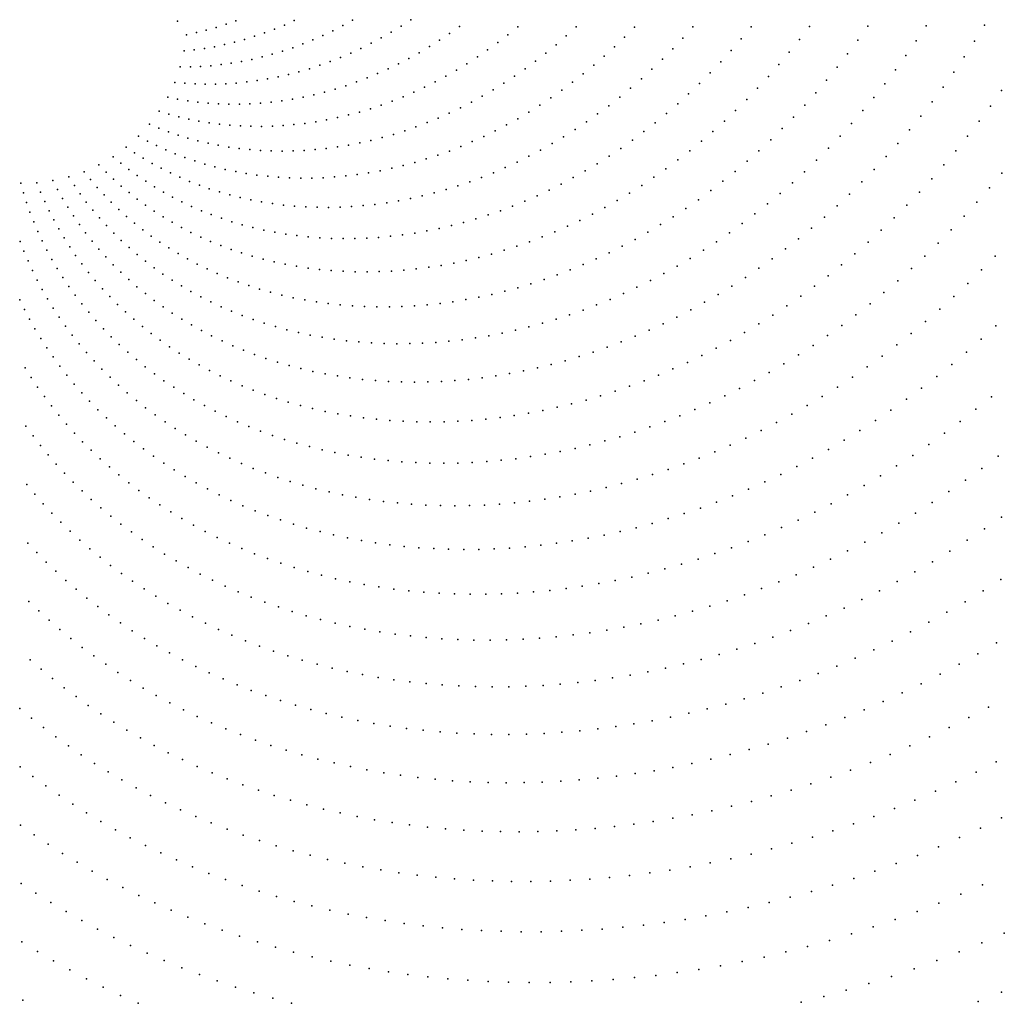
# Model space of a CAD drawing. Header units: metres. Extents: x -51 to 51, y -51 to 51.
# Tile 18 of 46: x -0.02 to 6.34, y -6.35 to 0.01. Entities that reach past the tile are written whole.
import ezdxf

# ---------------------------------------------------------------- set-up
doc = ezdxf.new("R2010")
doc.units = ezdxf.units.M
doc.layers.add('CLASS_2_GROUND', color=7, linetype='CONTINUOUS')
doc.layers.add('CLASS_3_LOW_VEGETATION', color=7, linetype='CONTINUOUS')

msp = doc.modelspace()

# ---------------------------------------------------------------- linework, layer by layer
at = {"layer": 'CLASS_2_GROUND'}
for p in [(1, 0), (1.376999, 0.001224, 3.77), (1.753997, 0.003118, 7.54), (2.130993, 0.005675, 11.309999), (2.507984, 0.008918, 15.08), (1.186542, -0.058847, 1.88), (1.25033, -0.040951, 2.51), (1.313833, -0.020927, 3.14), (1.627174, -0.051849, 6.28), (1.690809, -0.025432, 6.91), (2.004039, -0.062075, 10.05), (2.067793, -0.029255, 10.679999), (2.444785, -0.032425, 14.45), (2.821784, -0.034927, 18.219999), (3.198789, -0.036713, 21.99), (3.5758, -0.037874, 25.76), (3.952814, -0.038308, 29.529999), (4.329832, -0.038196, 33.299999), (4.706853, -0.037283, 37.07), (5.083874, -0.035847, 40.84), (5.460897, -0.033589, 44.610001), (5.83792, -0.030651, 48.379997), (6.214941, -0.027225, 52.149998), (1.058328, -0.088241, 0.62), (1.122523, -0.074612, 1.25), (1.43413, -0.11829, 4.39), (1.498781, -0.098283, 5.02), (1.563147, -0.076135, 5.65), (1.875082, -0.121285, 8.79), (1.939784, -0.092744, 9.42), (2.316452, -0.10868, 13.19), (2.380923, -0.071639, 13.82), (2.693149, -0.123965, 16.959999), (2.757826, -0.080495, 17.59), (3.134745, -0.088719, 21.359999), (3.51168, -0.096277, 25.129999), (3.888632, -0.103167, 28.9), (4.2656, -0.109325, 32.669998), (4.642577, -0.114945, 36.439999), (5.019572, -0.119757, 40.209999), (5.396578, -0.12389, 43.98), (1.10848, -0.186138, 1.24), (1.17375, -0.176861, 1.87), (1.239004, -0.16544, 2.5), (1.304187, -0.151869, 3.13), (1.369248, -0.136152, 3.76), (1.744551, -0.171904, 7.53), (1.809985, -0.147678, 8.16), (2.185895, -0.176385, 11.929999), (2.251423, -0.143627, 12.559999), (2.627807, -0.165283, 16.33), (3.00423, -0.18629, 20.1), (3.069874, -0.138582, 20.73), (3.446626, -0.152533, 24.5), (3.823409, -0.165759, 28.269999), (4.200212, -0.178435, 32.040001), (4.577045, -0.190315, 35.809998), (5.773592, -0.127521, 47.75), (6.15062, -0.130308, 51.52), (1.043248, -0.193275, 0.61), (1.480495, -0.247254, 5.01), (1.546748, -0.231658, 5.64), (1.612878, -0.213903, 6.27), (1.67883, -0.193986, 6.9), (2.053549, -0.235427, 10.67), (2.119918, -0.206997, 11.3), (2.495348, -0.241426, 15.07), (2.561856, -0.20444, 15.7), (2.937867, -0.231829, 19.469999), (3.380691, -0.20663, 23.869999), (3.757191, -0.226304, 27.639999), (4.133731, -0.245249, 31.41), (4.953903, -0.201517, 39.579998), (5.330778, -0.212203, 43.349998), (5.707682, -0.22206, 47.119999), (6.084601, -0.231424, 50.889999), (1.01778, -0.29618, 0.6), (1.083395, -0.295609, 1.23), (1.14926, -0.29291, 1.86), (1.215324, -0.288077, 2.49), (1.281533, -0.281098, 3.12), (1.347834, -0.271973, 3.75), (1.414172, -0.260695, 4.38), (1.85262, -0.307709, 8.78), (1.919844, -0.2858, 9.41), (1.986839, -0.261701, 10.04), (2.360887, -0.308826, 13.809999), (2.428343, -0.276199, 14.44), (2.803209, -0.316323, 18.209999), (2.870845, -0.275147, 18.84), (3.246399, -0.308242, 22.609999), (3.313933, -0.258503, 23.24), (3.690045, -0.284556, 27.01), (4.066209, -0.309881, 30.779999), (4.510309, -0.263516, 35.18), (4.886914, -0.281254, 38.950001), (5.263562, -0.298176, 42.719997), (5.640234, -0.314593, 46.489998), (1.582493, -0.373621, 6.26), (1.6501, -0.360405, 6.89), (1.717694, -0.34501, 7.52), (1.785217, -0.327454, 8.15), (2.224851, -0.367511, 12.55), (2.293038, -0.339264, 13.179999), (2.735018, -0.355304, 17.58), (3.178148, -0.355784, 21.98), (3.62202, -0.340616, 26.379999), (3.997689, -0.372436, 30.15), (4.442412, -0.334664, 34.549999), (4.818672, -0.358647, 38.32), (6.016948, -0.330171, 50.259998), (0.9822, -0.395935, 0.59), (1.047537, -0.401933, 1.22), (1.113337, -0.40584, 1.85), (1.179548, -0.407639, 2.48), (1.246117, -0.407324, 3.11), (1.312993, -0.404877, 3.74), (1.380121, -0.400293, 4.37), (1.447449, -0.393562, 5), (1.514924, -0.384676, 5.63), (2.018806, -0.439063, 10.66), (2.087682, -0.417403, 11.29), (2.156382, -0.393546, 11.92), (2.597189, -0.426654, 16.32), (2.666327, -0.392082, 16.949999), (3.03971, -0.44424, 20.719999), (3.109233, -0.401119, 21.35), (3.553158, -0.394581, 25.75), (3.928246, -0.432655, 29.519999), (4.373429, -0.40347, 33.919998), (4.749214, -0.433972, 37.689999), (5.194966, -0.38211, 42.09), (5.571318, -0.404749, 45.860001), (5.947713, -0.426711, 49.629997), (0.93688, -0.491549, 0.58), (1.001284, -0.504054, 1.21), (1.742647, -0.503762, 8.139999), (1.81168, -0.49086, 8.77), (1.880751, -0.475789, 9.4), (1.949814, -0.458515, 10.03), (2.457803, -0.489122, 15.059999), (2.527668, -0.458975, 15.69), (2.969641, -0.485093, 20.09), (3.413195, -0.495685, 24.49), (3.483531, -0.446273, 25.119999), (3.85791, -0.490764, 28.889999), (4.303391, -0.470184, 33.290001), (4.678618, -0.506919, 37.059998), (5.12507, -0.463664, 41.459999), (5.500982, -0.49268, 45.23), (6.324139, -0.448188, 53.399998), (1.066358, -0.514526, 1.84), (1.132051, -0.522942, 2.47), (1.198312, -0.529289, 3.1), (1.265091, -0.533549, 3.73), (1.332337, -0.535701, 4.36), (1.399994, -0.53574, 4.99), (1.468013, -0.53365, 5.62), (1.53634, -0.529418, 6.25), (1.604926, -0.523027, 6.88), (1.67371, -0.514486, 7.51), (2.246739, -0.56626, 13.17), (2.317285, -0.542764, 13.799999), (2.387657, -0.517052, 14.429999), (2.828049, -0.560202, 18.83), (2.899067, -0.523764, 19.459999), (3.342191, -0.542913, 23.859999), (3.786766, -0.546515, 28.26), (4.23238, -0.534528, 32.66), (5.053916, -0.542979, 40.829998), (5.876934, -0.521198, 49), (6.252957, -0.548872, 52.77), (0.882292, -0.582074, 0.57), (0.945116, -0.600962, 1.2), (1.008812, -0.61789, 1.83), (1.073327, -0.632839, 2.46), (2.034626, -0.623442, 11.28), (2.105356, -0.606595, 11.91), (2.176082, -0.587525, 12.54), (2.684906, -0.626364, 17.57), (2.756644, -0.594403, 18.199999), (3.198423, -0.630627, 22.6), (3.270582, -0.587896, 23.23), (3.714855, -0.600017, 27.629999), (4.160439, -0.596621, 32.029999), (4.60693, -0.577619, 36.43), (4.981543, -0.620187, 40.200001), (5.429264, -0.578528, 44.599998), (5.804697, -0.613248, 48.369999), (0.818998, -0.666618, 0.56), (0.879613, -0.691695, 1.19), (1.138615, -0.645784, 3.09), (1.204628, -0.656701, 3.72), (1.271312, -0.665575, 4.35), (1.33862, -0.672384, 4.98), (1.406503, -0.677105, 5.61), (1.474904, -0.67973, 6.24), (1.543778, -0.680234, 6.87), (1.613065, -0.678618, 7.5), (1.682722, -0.674845, 8.13), (1.752687, -0.668929, 8.76), (1.822917, -0.66083, 9.389999), (1.893353, -0.650553, 10.02), (1.963938, -0.638102, 10.65), (2.54066, -0.683526, 16.309999), (2.612899, -0.656045, 16.940001), (3.125769, -0.671101, 21.969999), (3.642213, -0.65137, 27), (4.087605, -0.656575, 31.4), (4.534185, -0.646193, 35.799999), (4.908042, -0.694965, 39.57), (5.356253, -0.66194, 43.969997), (6.180195, -0.647292, 52.139999), (0.747647, -0.744345, 0.55), (0.941289, -0.714912, 1.82), (1.00398, -0.73624, 2.45), (1.067641, -0.75565, 3.08), (2.323154, -0.752542, 14.42), (2.395733, -0.731772, 15.049999), (2.468253, -0.708767, 15.679999), (2.979211, -0.745215, 20.709999), (3.052687, -0.709266, 21.34), (3.495032, -0.747146, 25.74), (3.568934, -0.700342, 26.369999), (4.01397, -0.714126, 30.769999), (4.460476, -0.712348, 35.169998), (5.281967, -0.743226, 43.34), (5.73102, -0.703194, 47.739998), (6.105909, -0.743424, 51.509998), (0.668966, -0.814494, 0.54), (0.805444, -0.775361, 1.18), (0.864482, -0.804631, 1.81), (1.132224, -0.773117, 3.71), (1.19768, -0.788618, 4.34), (1.263963, -0.802126, 4.97), (1.331023, -0.81362, 5.6), (1.398813, -0.823075, 6.23), (1.961301, -0.823061, 11.27), (2.033352, -0.813375, 11.9), (2.105622, -0.801477, 12.53), (2.17805, -0.787371, 13.16), (2.250583, -0.771051, 13.79), (2.831328, -0.810313, 19.449999), (2.905406, -0.778898, 20.08), (3.420608, -0.791559, 25.109999), (3.864444, -0.822479, 29.51), (3.939549, -0.769511, 30.139999), (4.385819, -0.776346, 34.540001), (4.833428, -0.767599, 38.939999), (5.206505, -0.822042, 42.709999), (5.656003, -0.790664, 47.110001), (0.583756, -0.876377, 0.53), (0.723365, -0.851136, 1.17), (0.779174, -0.886165, 1.8), (0.924719, -0.832124, 2.44), (0.986113, -0.857805, 3.07), (1.048617, -0.881647, 3.7), (1.467281, -0.830472, 6.86), (1.53638, -0.835785, 7.49), (1.606058, -0.839, 8.12), (1.676256, -0.840113, 8.75), (1.746936, -0.839081, 9.38), (1.818033, -0.835916, 10.01), (1.889508, -0.830576, 10.639999), (2.682587, -0.866306, 18.190001), (2.757032, -0.839463, 18.82), (3.270322, -0.873625, 23.85), (3.345682, -0.833738, 24.48), (3.788689, -0.873144, 28.879999), (4.310313, -0.837904, 33.91), (4.757804, -0.837775, 38.309998), (5.579682, -0.875814, 46.48), (6.030129, -0.837429, 50.879997), (0.49288, -0.929394, 0.52), (0.634212, -0.918276, 1.16), (0.836354, -0.919544, 2.43), (0.894864, -0.951239, 3.06), (1.112188, -0.903619, 4.33), (1.176784, -0.923686, 4.96), (1.242352, -0.941829, 5.59), (2.384229, -0.951284, 15.67), (2.458788, -0.933414, 16.299999), (2.533404, -0.913298, 16.93), (2.608022, -0.890931, 17.559999), (3.118538, -0.946467, 22.59), (3.194584, -0.911217, 23.219999), (3.712312, -0.921612, 28.25), (4.156891, -0.954193, 32.649998), (4.233995, -0.897147, 33.279999), (4.681203, -0.90563, 37.68), (5.129903, -0.898535, 42.079998), (5.952933, -0.929096, 50.25), (0.297845, -1.006871, 0.5), (0.397255, -0.973031, 0.51), (0.538885, -0.976129, 1.15), (0.68623, -0.958713, 1.79), (0.739779, -0.997643, 2.42), (0.954665, -0.981211, 3.69), (1.015713, -1.009431, 4.32), (1.308848, -0.958019, 6.22), (1.376226, -0.972228, 6.85), (1.444441, -0.984426, 7.48), (1.513433, -0.994607, 8.11), (1.583168, -1.002725, 8.74), (1.653589, -1.008768, 9.37), (1.724638, -1.012731, 10), (1.79628, -1.014568, 10.63), (1.868448, -1.014287, 11.259999), (1.941107, -1.011843, 11.889999), (2.014196, -1.007234, 12.52), (2.087655, -1.000461, 13.15), (2.161448, -0.991478, 13.78), (2.235512, -0.980289, 14.41), (2.309795, -0.966883, 15.04), (2.965675, -1.010179, 21.33), (3.042212, -0.97947, 21.959999), (3.558021, -1.011479, 26.99), (3.635422, -0.967651, 27.619999), (4.079114, -1.008776, 32.02), (4.603653, -0.971291, 37.049999), (5.052188, -0.972842, 41.450001), (5.502085, -0.958793, 45.849998), (6.32631, -0.981536, 54.02), (-0.012971, -1.04692, 0.47), (0.091699, -1.04398, 0.48), (0.195652, -1.030593, 0.49), (0.333617, -1.061823, 1.13), (0.438349, -1.024132, 1.14), (0.481268, -1.074109, 1.77), (0.586594, -1.021564, 1.78), (0.635972, -1.065655, 2.41), (0.794818, -1.035031, 3.05), (0.851313, -1.070836, 3.68), (1.077967, -1.035863, 4.95), (1.141384, -1.060475, 5.58), (2.812189, -1.064726, 20.07), (2.888982, -1.038597, 20.699999), (3.480223, -1.052874, 26.359999), (4.000662, -1.061142, 31.389999), (4.525268, -1.034463, 36.419998), (4.973475, -1.04464, 40.82), (5.423326, -1.039245, 45.219997), (5.874408, -1.018225, 49.619999), (6.246841, -1.076987, 53.389999), (0.004913, -1.109989, 1.1), (0.115807, -1.104948, 1.11), (0.225741, -1.088846, 1.12), (0.371315, -1.115841, 1.76), (0.525982, -1.122917, 2.4), (0.686989, -1.10836, 3.04), (0.90923, -1.105017, 4.31), (0.968521, -1.137542, 4.94), (1.205925, -1.083229, 6.21), (1.271536, -1.104107, 6.84), (1.338181, -1.123067, 7.47), (1.405802, -1.140097, 8.099999), (2.581776, -1.129405, 18.18), (2.65854, -1.110103, 18.809999), (2.735368, -1.088532, 19.439999), (3.323541, -1.128794, 25.1), (3.402056, -1.091946, 25.73), (3.921654, -1.111038, 30.76), (4.446044, -1.095416, 35.790001), (4.893758, -1.114221, 40.189999), (5.343398, -1.117488, 44.59), (5.794552, -1.105157, 48.989998), (0.024914, -1.172735, 1.73), (0.141987, -1.165382, 1.74), (0.257842, -1.146361, 1.75), (0.291938, -1.203086, 2.38), (0.410917, -1.168875, 2.39), (0.572468, -1.170508, 3.03), (0.739615, -1.149634, 3.67), (0.793812, -1.189438, 4.3), (1.029152, -1.168373, 5.57), (1.091082, -1.197473, 6.2), (1.474367, -1.155149, 8.73), (1.543814, -1.168218, 9.36), (1.614112, -1.179256, 9.99), (1.685203, -1.188249, 10.62), (1.757029, -1.195188, 11.25), (1.829559, -1.200024, 11.88), (1.902725, -1.202763, 12.509999), (1.976503, -1.203342, 13.139999), (2.050797, -1.201816, 13.77), (2.1256, -1.198093, 14.4), (2.200842, -1.192184, 15.03), (2.276471, -1.184075, 15.66), (2.352435, -1.173752, 16.289999), (2.42866, -1.161237, 16.92), (2.505132, -1.146447, 17.549999), (3.165842, -1.195365, 23.84), (3.244784, -1.163266, 24.469999), (3.762068, -1.203889, 29.5), (3.842116, -1.158583, 30.129999), (4.366103, -1.153865, 35.16), (4.813163, -1.181271, 39.559998), (5.262428, -1.193177, 43.959999), (5.713488, -1.189518, 48.360001), (6.165968, -1.170047, 52.759998), (0.047025, -1.235105, 2.36), (0.170233, -1.22523, 2.37), (0.328008, -1.258973, 3.01), (0.452405, -1.220874, 3.02), (0.495748, -1.271793, 3.65), (0.620696, -1.216837, 3.66), (0.670633, -1.26186, 4.29), (0.849546, -1.22773, 4.93), (0.906787, -1.264466, 5.56), (1.154273, -1.224803, 6.83), (1.218671, -1.250343, 7.46), (3.007539, -1.252707, 22.58), (3.086736, -1.225194, 23.209999), (3.681638, -1.246721, 28.869999), (4.204164, -1.263769, 33.899998), (4.28547, -1.209942, 34.529999), (4.731712, -1.245932, 38.93), (5.180439, -1.266466, 43.329998), (5.631243, -1.271471, 47.73), (6.083673, -1.261068, 52.129997), (0.07124, -1.297045, 2.99), (0.200527, -1.284441, 3), (0.366038, -1.313968, 3.64), (0.540925, -1.321584, 4.28), (0.722252, -1.305533, 4.92), (0.965489, -1.299613, 6.19), (1.025623, -1.333125, 6.82), (1.284251, -1.274041, 8.09), (1.35096, -1.295875, 8.72), (1.418743, -1.315824, 9.349999), (1.487576, -1.333837, 9.98), (2.769972, -1.321369, 20.689999), (2.849092, -1.300808, 21.32), (2.928306, -1.277909, 21.949999), (3.519713, -1.325422, 27.609999), (3.600808, -1.287306, 28.24), (4.122317, -1.31508, 33.27), (4.649426, -1.308335, 38.299999), (0.097552, -1.358502, 3.62), (0.232857, -1.342962, 3.63), (0.406002, -1.368025, 4.27), (0.587915, -1.370196, 4.91), (0.775519, -1.347811, 5.55), (0.830404, -1.388652, 6.18), (1.087136, -1.364977, 7.45), (1.150009, -1.395114, 8.08), (1.557393, -1.349907, 10.61), (1.628167, -1.363983, 11.24), (1.699841, -1.376048, 11.87), (1.772358, -1.386091, 12.5), (1.845689, -1.39406, 13.13), (2.299755, -1.397357, 16.91), (2.377312, -1.390289, 17.539999), (2.455245, -1.381035, 18.17), (2.533545, -1.369508, 18.799999), (2.612134, -1.35573, 19.43), (2.690962, -1.339687, 20.059999), (3.356793, -1.394693, 26.349998), (3.43837, -1.361183, 26.98), (4.039907, -1.364127, 32.639999), (4.566438, -1.368187, 37.669998), (5.097451, -1.337495, 42.700001), (5.547832, -1.351169, 47.099998), (6.000161, -1.349285, 51.5), (-0.016375, -1.423906, 4.24), (0.125947, -1.419423, 4.25), (0.267214, -1.40074, 4.26), (0.303571, -1.457726, 4.89), (0.447883, -1.421091, 4.9), (0.636681, -1.417587, 5.54), (0.886872, -1.428012, 6.81), (1.214181, -1.423519, 8.71), (1.279633, -1.450137, 9.34), (1.919774, -1.399944, 13.759999), (1.994566, -1.403719, 14.389999), (2.069991, -1.405397, 15.02), (2.146043, -1.404893, 15.65), (2.222648, -1.402219, 16.279999), (3.193349, -1.454512, 25.09), (3.275122, -1.42575, 25.719999), (3.873838, -1.454795, 31.379999), (3.957076, -1.410657, 32.009998), (4.482725, -1.425761, 37.040001), (5.013599, -1.405942, 42.07), (5.463396, -1.428257, 46.469997), (5.91542, -1.435054, 50.869999), (0.007903, -1.486979, 4.87), (0.156416, -1.479756, 4.88), (0.341917, -1.513868, 5.52), (0.491657, -1.47312, 5.53), (0.537308, -1.524059, 6.16), (0.687199, -1.46371, 6.17), (0.73944, -1.508519, 6.8), (0.944895, -1.465848, 7.44), (1.004431, -1.502121, 8.07), (1.346311, -1.474943, 9.969999), (1.414162, -1.497913, 10.599999), (1.483166, -1.518996, 11.23), (2.948103, -1.526791, 23.199999), (3.029784, -1.505024, 23.83), (3.111551, -1.480934, 24.459999), (3.790204, -1.496655, 30.75), (4.39843, -1.480776, 36.41), (4.928859, -1.472103, 41.439999), (5.377906, -1.503058, 45.84), (5.829461, -1.518539, 50.239998), (6.283162, -1.518278, 54.639999), (0.034296, -1.54962, 5.5), (0.188954, -1.539447, 5.51), (0.382232, -1.569116, 6.15), (0.5848, -1.573865, 6.79), (0.793381, -1.551965, 7.43), (1.065433, -1.536799, 8.7), (1.127887, -1.569828, 9.33), (1.553254, -1.53818, 11.86), (1.624405, -1.555413, 12.49), (1.696551, -1.570688, 13.12), (1.769668, -1.583951, 13.75), (2.704145, -1.578215, 21.309999), (2.78524, -1.563353, 21.939999), (2.866562, -1.546244, 22.57), (3.622158, -1.573078, 29.49), (3.706323, -1.536006, 30.119999), (4.22815, -1.583659, 35.149998), (4.313568, -1.533367, 35.779999), (4.843376, -1.535668, 40.809998), (5.291512, -1.575229, 45.209999), (0.062798, -1.611777, 6.13), (0.223536, -1.598446, 6.14), (0.424503, -1.623416, 6.78), (0.634118, -1.622486, 7.42), (0.848971, -1.594015, 8.059999), (0.906204, -1.634611, 8.69), (1.19173, -1.601186, 9.96), (1.256948, -1.630817, 10.59), (1.843697, -1.595188, 14.38), (1.918592, -1.604371, 15.009999), (1.994303, -1.611475, 15.639999), (2.070758, -1.616506, 16.27), (2.147955, -1.61938, 16.9), (2.22582, -1.620103, 17.529999), (2.304303, -1.618655, 18.16), (2.383352, -1.615016, 18.789999), (2.462891, -1.609203, 19.42), (2.542917, -1.601125, 20.049999), (2.623352, -1.590801, 20.68), (3.45344, -1.639843, 28.23), (3.53786, -1.607651, 28.859999), (4.142327, -1.63139, 34.52), (4.757164, -1.596781, 40.18), (5.204227, -1.644926, 44.579998), (5.742435, -1.599367, 49.610001), (6.195786, -1.607807, 54.009998), (0.093399, -1.673396, 6.76), (0.260159, -1.656698, 6.77), (0.298788, -1.714155, 7.4), (0.468692, -1.676726, 7.41), (0.685217, -1.669881, 8.05), (0.738096, -1.715995, 8.679999), (0.965034, -1.673719, 9.32), (1.025413, -1.711302, 9.95), (1.323488, -1.658693, 11.219999), (1.391298, -1.684789, 11.849999), (1.460361, -1.70905, 12.48), (3.284402, -1.697208, 26.969999), (3.368901, -1.669762, 27.599998), (4.056059, -1.676814, 33.889999), (4.582741, -1.711768, 38.919998), (4.670234, -1.655578, 39.549999), (5.116059, -1.712296, 43.950001), (5.654354, -1.677703, 48.98), (6.107088, -1.695206, 53.379997), (0.126096, -1.734422, 7.39), (0.339433, -1.770761, 8.03), (0.514801, -1.728987, 8.04), (0.562796, -1.780155, 8.67), (0.792698, -1.760793, 9.309999), (1.087332, -1.747304, 10.58), (1.530621, -1.73145, 13.11), (1.602037, -1.751957, 13.74), (1.674536, -1.770565, 14.37), (3.031312, -1.765563, 25.08), (3.115539, -1.745124, 25.709999), (3.199895, -1.722391, 26.34), (3.882672, -1.760122, 32.630001), (3.969505, -1.719682, 33.259998), (4.494641, -1.765629, 38.290001), (5.02717, -1.777017, 43.32), (5.565226, -1.753706, 48.349998), (6.017331, -1.779708, 52.75), (-0.019116, -1.800899, 8.01), (0.16087, -1.794805, 8.02), (0.382049, -1.82647, 8.66), (0.612637, -1.830185, 9.3), (0.849022, -1.804217, 9.94), (1.15073, -1.781702, 11.21), (1.215595, -1.814438, 11.84), (1.748127, -1.787191, 15), (1.822739, -1.80183, 15.63), (1.898325, -1.814453, 16.26), (1.974838, -1.82503, 16.889999), (2.052203, -1.833567, 17.52), (2.130427, -1.839975, 18.15), (2.209434, -1.844259, 18.779999), (2.450621, -1.844165, 20.67), (2.532257, -1.839722, 21.299999), (2.614421, -1.833044, 21.93), (2.697063, -1.824113, 22.559999), (2.780129, -1.812911, 23.189999), (2.863539, -1.799464, 23.82), (2.947293, -1.783673, 24.449999), (3.70834, -1.833844, 31.369999), (3.795561, -1.798253, 32), (4.406098, -1.81688, 37.66), (4.93751, -1.839391, 42.689999), (5.475215, -1.827022, 47.719997), (0.011563, -1.863964, 8.639999), (0.197695, -1.854492, 8.65), (0.426645, -1.881227, 9.29), (0.664329, -1.87902, 9.929999), (0.907023, -1.846228, 10.57), (0.966654, -1.886791, 11.2), (1.281877, -1.845481, 12.469999), (1.349522, -1.874804, 13.099999), (1.41852, -1.902349, 13.73), (2.289173, -1.846394, 19.41), (2.369595, -1.846358, 20.039999), (3.53357, -1.897896, 30.109999), (3.620953, -1.867131, 30.74), (4.317119, -1.865662, 37.029999), (4.84725, -1.899108, 42.059998), (5.38427, -1.897979, 47.09), (5.926475, -1.861678, 52.119999), (0.044358, -1.926489, 9.27), (0.236584, -1.913429, 9.28), (0.277495, -1.971567, 9.91), (0.473186, -1.934983, 9.92), (0.717815, -1.926623, 10.559999), (1.027913, -1.925846, 11.83), (1.090735, -1.963368, 12.46), (1.488815, -1.928089, 14.36), (1.560366, -1.951989, 14.99), (3.358812, -1.952334, 28.849998), (3.446191, -1.92626, 29.48), (4.138021, -1.955943, 35.77), (4.227703, -1.912102, 36.399998), (4.756393, -1.956317, 41.43), (5.292564, -1.966236, 46.459999), (5.83458, -1.941102, 51.489998), (6.287922, -1.969001, 55.889999), (0.079244, -1.988422, 9.9), (0.32044, -2.02885, 10.54), (0.521637, -1.987692, 10.55), (0.773099, -1.972937, 11.19), (0.830136, -2.017919, 11.82), (1.15513, -1.999289, 13.09), (1.220988, -2.033611, 13.719999), (1.6331, -1.974038, 15.62), (1.707036, -1.994155, 16.25), (1.782098, -2.01233, 16.879999), (1.858242, -2.028531, 17.51), (3.011177, -2.03261, 26.33), (3.097705, -2.016095, 26.959999), (3.184513, -1.997237, 27.59), (3.271608, -1.975922, 28.219999), (4.048016, -1.99744, 35.139999), (4.664937, -2.011159, 40.799999), (5.200101, -2.031953, 45.829998), (5.741645, -2.018145, 50.860001), (0.116239, -2.049707, 10.53), (0.365387, -2.085229, 11.17), (0.572004, -2.039298, 11.179999), (0.624234, -2.089759, 11.809999), (0.888883, -2.061531, 12.45), (1.288347, -2.066249, 14.349999), (1.357141, -2.097182, 14.98), (1.935423, -2.042727, 18.139999), (2.013564, -2.054918, 18.77), (2.09268, -2.065016, 19.4), (2.172692, -2.073021, 20.029999), (2.253553, -2.078907, 20.66), (2.335213, -2.082648, 21.289999), (2.417591, -2.084255, 21.92), (2.5007, -2.083632, 22.549999), (2.584459, -2.080792, 23.18), (2.668816, -2.075713, 23.809999), (2.753718, -2.068374, 24.439999), (2.839083, -2.0588, 25.07), (2.924921, -2.046885, 25.699999), (3.867563, -2.0728, 33.880001), (3.957864, -2.036349, 34.509998), (4.573062, -2.063344, 40.169998), (5.106877, -2.095281, 45.200001), (5.647851, -2.092443, 50.23), (6.194156, -2.054537, 55.259998), (0.1553, -2.110293, 11.16), (0.412302, -2.140656, 11.8), (0.678334, -2.139018, 12.44), (0.94934, -2.103715, 13.08), (1.011459, -2.144433, 13.71), (1.427329, -2.126371, 15.61), (1.498873, -2.153777, 16.24), (3.686678, -2.13847, 32.619999), (3.777106, -2.106916, 33.25), (4.388044, -2.160312, 38.91), (4.480703, -2.113154, 39.540001), (5.013078, -2.1559, 44.57), (6.099176, -2.137855, 54.629997), (0.196447, -2.170127, 11.79), (0.461197, -2.195073, 12.429999), (0.734244, -2.187038, 13.07), (1.075209, -2.18364, 14.34), (1.140521, -2.221311, 14.969999), (1.571699, -2.179388, 16.869999), (1.645832, -2.20312, 17.5), (1.721197, -2.224961, 18.129999), (3.415676, -2.218667, 30.73), (3.505874, -2.19439, 31.359999), (3.596205, -2.167699, 31.99), (4.295082, -2.204962, 38.279999), (4.918631, -2.214115, 43.939999), (5.553131, -2.164334, 49.599998), (6.0033, -2.218195, 54), (0.015886, -2.240944, 12.41), (0.239648, -2.229155, 12.42), (0.284871, -2.287329, 13.049999), (0.512035, -2.248434, 13.059999), (0.791972, -2.233759, 13.7), (0.851473, -2.279141, 14.33), (1.20743, -2.257369, 15.599999), (1.797751, -2.244876, 18.76), (1.87545, -2.262832, 19.389999), (1.954216, -2.278825, 20.02), (3.1463, -2.277335, 28.84), (3.235835, -2.260128, 29.469999), (3.3256, -2.240644, 30.099998), (4.108408, -2.286873, 37.02), (4.201806, -2.247233, 37.649998), (4.82373, -2.269623, 43.309998), (5.457676, -2.233469, 48.969997), (0.055093, -2.303341, 13.04), (0.332132, -2.344592, 13.679999), (0.564794, -2.300689, 13.69), (0.619416, -2.351797, 14.32), (0.912718, -2.323136, 14.96), (1.275865, -2.291789, 16.23), (1.345791, -2.324531, 16.859999), (2.034072, -2.292766, 20.65), (2.114938, -2.304652, 21.279999), (2.196768, -2.314453, 21.91), (2.279512, -2.322142, 22.539999), (2.363089, -2.327725, 23.17), (2.447519, -2.331105, 23.799999), (2.532718, -2.332292, 24.43), (2.618637, -2.331261, 25.059999), (2.705189, -2.328028, 25.689999), (2.792428, -2.322449, 26.32), (2.880162, -2.314669, 26.949999), (2.968479, -2.304495, 27.58), (3.057186, -2.292085, 28.209999), (4.01481, -2.324139, 36.389999), (4.728369, -2.322573, 42.68), (5.361412, -2.300179, 48.34), (5.906464, -2.295922, 53.369999), (0.096349, -2.365038, 13.67), (0.381398, -2.400895, 14.309999), (0.675946, -2.401692, 14.95), (0.975677, -2.3657, 15.589999), (1.040283, -2.406802, 16.219999), (1.41717, -2.355553, 17.49), (1.489928, -2.38484, 18.119999), (1.564097, -2.412307, 18.75), (3.827592, -2.390965, 35.130001), (3.921209, -2.358792, 35.759998), (4.632535, -2.37311, 42.049999), (5.264537, -2.364127, 47.709999), (5.808726, -2.371028, 52.739998), (0.139731, -2.425979, 14.299999), (0.432649, -2.456186, 14.94), (0.734325, -2.450333, 15.58), (1.106575, -2.446368, 16.85), (1.639602, -2.43794, 19.379999), (1.716401, -2.4617, 20.01), (3.547061, -2.472921, 33.239998), (3.640462, -2.448021, 33.869999), (3.733941, -2.420781, 34.5), (4.439962, -2.46637, 40.790001), (4.536428, -2.420948, 41.419998), (5.167043, -2.425476, 47.079998), (5.71015, -2.443505, 52.110001), (6.260038, -2.426875, 57.139999), (0.185189, -2.486112, 14.929999), (0.485826, -2.510423, 15.57), (0.794526, -2.497673, 16.209999), (0.856522, -2.543664, 16.84), (1.174485, -2.484369, 17.48), (1.243978, -2.520761, 18.109999), (1.794453, -2.483553, 20.639999), (1.873677, -2.503491, 21.27), (1.954105, -2.521423, 21.9), (2.035655, -2.537344, 22.529999), (3.26848, -2.532838, 31.349998), (3.36109, -2.515209, 31.98), (3.453943, -2.495275, 32.610001), (4.343345, -2.509107, 40.16), (4.97036, -2.540521, 45.82), (5.068915, -2.484378, 46.450001), (5.61064, -2.513687, 51.48), (6.160029, -2.507956, 56.509998), (0.232707, -2.545385, 15.559999), (0.28227, -2.603744, 16.190001), (0.540983, -2.56354, 16.199999), (0.920244, -2.588274, 17.469999), (1.31502, -2.555504, 18.74), (1.387534, -2.588574, 19.369999), (2.118283, -2.551223, 23.16), (2.201941, -2.563025, 23.789999), (2.286545, -2.572757, 24.42), (2.372125, -2.58032, 25.049999), (2.458633, -2.585681, 25.68), (2.545903, -2.588927, 26.309999), (2.633963, -2.589957, 26.939999), (2.722843, -2.588663, 27.57), (2.812334, -2.585184, 28.199999), (2.902543, -2.579329, 28.83), (2.993259, -2.571248, 29.459999), (3.084509, -2.560836, 30.09), (3.17632, -2.547975, 30.719999), (4.149587, -2.587089, 38.899998), (4.24656, -2.549302, 39.529999), (4.871287, -2.59421, 45.189999), (5.510561, -2.58088, 50.849998), (6.058922, -2.586738, 55.879997), (0.020895, -2.617917, 16.18), (0.333819, -2.661144, 16.82), (0.598061, -2.615495, 16.83), (0.657035, -2.666237, 17.459999), (0.985741, -2.631428, 18.1), (1.461563, -2.619892, 20), (1.537029, -2.649436, 20.629999), (3.955618, -2.654954, 37.639999), (4.05264, -2.62222, 38.27), (4.771912, -2.645146, 44.559998), (5.409824, -2.645427, 50.219997), (5.957088, -2.662466, 55.25), (0.06648, -2.680176, 16.809999), (0.387415, -2.717524, 17.449999), (0.717881, -2.715719, 18.09), (1.052943, -2.673096, 18.73), (1.121819, -2.71323, 19.359999), (1.613892, -2.677168, 21.26), (1.692114, -2.703048, 21.889999), (1.771612, -2.727067, 22.519999), (3.761981, -2.712664, 36.380001), (3.85874, -2.685057, 37.009998), (4.672215, -2.693484, 43.93), (5.308408, -2.707487, 49.59), (5.854437, -2.73551, 54.619999), (0.114164, -2.741624, 17.440001), (0.443, -2.772835, 18.08), (0.78053, -2.763903, 18.719999), (1.192336, -2.751788, 19.99), (1.264418, -2.788744, 20.619999), (1.852427, -2.749134, 23.15), (1.934475, -2.76924, 23.779999), (2.017714, -2.787349, 24.41), (3.377093, -2.798614, 33.860001), (3.472815, -2.780856, 34.489998), (3.568963, -2.760552, 35.119999), (3.665315, -2.7379, 35.75), (4.472011, -2.782518, 42.669998), (4.572174, -2.739368, 43.299999), (5.206536, -2.766732, 48.959999), (0.16389, -2.802212, 18.07), (0.215727, -2.861881, 18.699999), (0.500552, -2.827028, 18.709999), (0.845039, -2.810718, 19.35), (0.911338, -2.856128, 19.98), (1.338113, -2.824018, 21.25), (1.413346, -2.857586, 21.879999), (2.102098, -2.803427, 25.039999), (2.187582, -2.817441, 25.67), (2.274079, -2.829393, 26.299999), (2.36167, -2.839149, 26.93), (2.450135, -2.846818, 27.559999), (2.539514, -2.852303, 28.189999), (2.629844, -2.855494, 28.82), (2.720901, -2.856523, 29.449999), (2.812811, -2.855199, 30.08), (2.905347, -2.851666, 30.709999), (2.998546, -2.845817, 31.34), (3.092443, -2.837536, 31.969999), (3.18681, -2.826984, 32.599998), (3.281769, -2.813951, 33.23), (4.271225, -2.86121, 41.41), (4.371618, -2.82322, 42.040001), (5.104187, -2.823327, 48.329998), (5.751029, -2.805864, 53.989998), (6.303809, -2.810623, 59.02), (0.269616, -2.920582, 19.33), (0.560049, -2.880052, 19.34), (0.979398, -2.900086, 20.609999), (1.490077, -2.889407, 22.51), (1.568271, -2.919439, 23.139999), (4.170804, -2.896633, 40.779999), (5.001333, -2.877424, 47.700001), (5.646925, -2.873523, 53.360001), (6.198595, -2.889523, 58.389999), (0.325538, -2.978261, 19.959999), (0.621423, -2.931867, 19.969999), (0.684737, -2.982404, 20.6), (1.049188, -2.942547, 21.24), (1.120632, -2.98348, 21.869999), (1.647843, -2.947668, 23.769999), (1.728842, -2.974005, 24.4), (3.869768, -2.987844, 38.889999), (3.970019, -2.959941, 39.52), (4.070324, -2.929623, 40.149998), (4.794699, -2.977515, 46.439999), (4.89821, -2.928719, 47.07), (5.542008, -2.938822, 52.73), (6.092526, -2.965689, 57.759998), (0.026555, -2.994883, 19.949999), (0.383475, -3.034869, 20.59), (0.749923, -3.031624, 21.23), (1.193788, -3.022808, 22.5), (1.811185, -2.998436, 25.029999), (1.894829, -3.020924, 25.66), (1.979686, -3.041461, 26.289999), (3.670108, -3.035866, 37.629997), (3.769809, -3.013108, 38.259998), (4.691041, -3.023524, 45.809998), (5.436694, -3.001077, 52.099998), (5.985477, -3.039479, 57.129997), (0.078534, -3.056992, 20.58), (0.443359, -3.090359, 21.219999), (0.816955, -3.079478, 21.859999), (1.268577, -3.060504, 23.129999), (1.344964, -3.096522, 23.76), (2.065851, -3.059922, 26.92), (2.153095, -3.076395, 27.549999), (2.24156, -3.090717, 28.18), (2.331012, -3.102989, 28.809999), (2.421499, -3.113114, 29.439999), (3.177204, -3.112889, 34.48), (3.274793, -3.102395, 35.110001), (3.372913, -3.089488, 35.739998), (3.471605, -3.074041, 36.369999), (3.570626, -3.056245, 37), (4.483157, -3.107786, 44.549999), (4.587206, -3.066899, 45.18), (5.224495, -3.117644, 50.84), (5.330868, -3.060631, 51.469997), (5.877879, -3.110151, 56.5), (0.132609, -3.118181, 21.209999), (0.188763, -3.1784, 21.84), (0.505261, -3.144668, 21.85), (0.885803, -3.125917, 22.49), (0.956391, -3.170908, 23.119999), (1.422915, -3.13082, 24.389999), (1.502344, -3.163379, 25.019999), (2.513068, -3.120983, 30.07), (2.605482, -3.126718, 30.699999), (2.698882, -3.130132, 31.33), (2.793028, -3.13136, 31.959999), (2.887965, -3.130294, 32.59), (2.983739, -3.126818, 33.219997), (3.080105, -3.121086, 33.849998), (4.379142, -3.145915, 43.919998), (5.117827, -3.171797, 50.209999), (5.769611, -3.178074, 55.869999), (0.24693, -3.237597, 22.469999), (0.569112, -3.197752, 22.48), (1.028784, -3.214378, 23.75), (1.58331, -3.194113, 25.65), (1.665776, -3.222976, 26.279999), (4.067224, -3.244826, 42.029999), (4.17107, -3.214489, 42.66), (4.275029, -3.181567, 43.290001), (5.010828, -3.223254, 49.579998), (5.660736, -3.243246, 55.239998), (6.324508, -3.204482, 60.899998), (0.307189, -3.295715, 23.1), (0.634888, -3.24956, 23.109999), (0.702564, -3.300042, 23.74), (1.102905, -3.256293, 24.379999), (1.178721, -3.296607, 25.01), (1.749554, -3.250006, 26.91), (1.834703, -3.275115, 27.539999), (1.921282, -3.298207, 28.17), (3.860006, -3.297921, 40.77), (3.963451, -3.272714, 41.399998), (4.903461, -3.272171, 48.950001), (5.551315, -3.305665, 54.610001), (6.214063, -3.280877, 60.27), (0.032882, -3.37184, 23.719999), (0.36947, -3.352704, 23.73), (0.772063, -3.349162, 24.369999), (1.256148, -3.335294, 25.639999), (2.009047, -3.319357, 28.799999), (2.098158, -3.33841, 29.429998), (2.188368, -3.355455, 30.059999), (2.279733, -3.370397, 30.689999), (3.551505, -3.358476, 38.879997), (3.653926, -3.340842, 39.509998), (3.756745, -3.320703, 40.139999), (4.688251, -3.361795, 47.689999), (4.795982, -3.318251, 48.32), (5.441205, -3.365664, 53.98), (6.102852, -3.354475, 59.639999), (0.091255, -3.433788, 24.35), (0.433753, -3.408512, 24.359999), (0.843459, -3.396848, 25), (1.335304, -3.372253, 26.269999), (1.41595, -3.407519, 26.9), (2.372312, -3.383129, 31.32), (2.465851, -3.393759, 31.949999), (2.560511, -3.40211, 32.579998), (2.656036, -3.408301, 33.209999), (2.75248, -3.412229, 33.84), (2.8499, -3.413778, 34.469997), (2.948036, -3.41309, 35.099998), (3.047045, -3.409962, 35.73), (3.14667, -3.404551, 36.360001), (3.24696, -3.396742, 36.989998), (3.347967, -3.386408, 37.619999), (3.449432, -3.373729, 38.25), (4.580532, -3.402524, 47.059998), (5.330873, -3.422574, 53.349998), (5.990938, -3.42527, 59.009998), (0.15172, -3.494708, 24.98), (0.500015, -3.463089, 24.99), (0.916725, -3.443049, 25.629999), (0.991675, -3.487758, 26.26), (1.498256, -3.440964, 27.529999), (1.581976, -3.472637, 28.16), (4.364954, -3.476145, 45.799999), (4.472781, -3.440593, 46.43), (5.220181, -3.476736, 52.719997), (5.878169, -3.493619, 58.379997), (0.21426, -3.554549, 25.609999), (0.568233, -3.516384, 25.619999), (1.068381, -3.530904, 26.889999), (1.667176, -3.502451, 28.789999), (1.753925, -3.530313, 29.42), (1.841967, -3.556288, 30.049999), (4.149716, -3.539205, 44.539997), (4.257317, -3.508924, 45.169998), (5.109189, -3.528155, 52.09), (5.765032, -3.558796, 57.75), (0.278799, -3.61326, 26.24), (0.638328, -3.568356, 26.25), (0.710437, -3.618926, 26.879999), (1.14692, -3.572405, 27.519999), (1.227044, -3.612283, 28.15), (1.931479, -3.580225, 30.679998), (2.022199, -3.602204, 31.309999), (2.114196, -3.622129, 31.939999), (3.828569, -3.614179, 42.649998), (3.935394, -3.591693, 43.279999), (4.042426, -3.566746, 43.91), (4.886435, -3.622933, 50.829998), (4.997957, -3.576835, 51.459999), (5.651381, -3.621167, 57.119999), (0.345482, -3.670778, 26.869999), (0.784314, -3.668086, 27.51), (1.308937, -3.65042, 28.779999), (1.392343, -3.68685, 29.41), (2.207534, -3.639896, 32.57), (2.301949, -3.655603, 33.200001), (2.397617, -3.669077, 33.829998), (2.494269, -3.680426, 34.459999), (2.59197, -3.689549, 35.09), (3.301455, -3.688211, 39.5), (3.40587, -3.678344, 40.129997), (3.510766, -3.666102, 40.759998), (3.616199, -3.651361, 41.389999), (3.722225, -3.633985, 42.02), (4.774792, -3.666301, 50.200001), (5.537274, -3.680733, 56.489998), (6.205567, -3.680647, 62.149998), (0.039876, -3.748788, 27.49), (0.414065, -3.72707, 27.5), (0.860039, -3.715768, 28.139999), (1.477337, -3.721491, 30.039999), (2.690784, -3.696332, 35.719997), (2.790437, -3.700904, 36.349998), (2.891105, -3.703068, 36.98), (2.992514, -3.70297, 37.610001), (3.094724, -3.700495, 38.239998), (3.197797, -3.69552, 38.869999), (4.551496, -3.744745, 48.939999), (4.663201, -3.706806, 49.57), (5.422778, -3.737498, 55.860001), (6.089212, -3.751347, 61.52), (0.104701, -3.810562, 28.119999), (0.48475, -3.782061, 28.129999), (0.937699, -3.761894, 28.769999), (1.017035, -3.806473, 29.4), (1.563996, -3.754252, 30.67), (1.652053, -3.785184, 31.299999), (1.741701, -3.814148, 31.929998), (4.328552, -3.812278, 47.68), (4.439965, -3.779851, 48.309998), (5.307719, -3.791787, 55.23), (0.171499, -3.871203, 28.75), (0.557285, -3.835728, 28.76), (1.098247, -3.849398, 30.029999), (1.832668, -3.841206, 32.559998), (1.925028, -3.866268, 33.189999), (4.106199, -3.869276, 46.419998), (4.2172, -3.842168, 47.049999), (5.192621, -3.842953, 54.599998), (5.972248, -3.819185, 60.889999), (0.240483, -3.93065, 29.379999), (0.631757, -3.888008, 29.389999), (0.708261, -3.938828, 30.019999), (1.181068, -3.890686, 30.66), (1.265582, -3.93026, 31.289999), (2.018858, -3.889233, 33.82), (2.113879, -3.910184, 34.450001), (2.210286, -3.928957, 35.079998), (3.775058, -3.93499, 44.529999), (3.885012, -3.91573, 45.16), (3.995371, -3.893873, 45.789997), (4.961867, -3.936932, 53.34), (5.077317, -3.891332, 53.969997), (5.854739, -3.884162, 60.259998), (0.311393, -3.988864, 30.01), (0.786529, -3.988182, 30.65), (1.351874, -3.968035, 31.92), (1.439669, -4.004045, 32.549999), (2.307795, -3.945647, 35.709999), (2.406479, -3.960153, 36.34), (2.506414, -3.972367, 36.969997), (2.607311, -3.982402, 37.599998), (2.709365, -3.990071, 38.23), (2.812284, -3.995504, 38.860001), (2.916141, -3.998591, 39.489998), (3.021006, -3.999208, 40.119999), (3.126586, -3.99751, 40.75), (3.233073, -3.99328, 41.379997), (3.34017, -3.986686, 42.009998), (3.447947, -3.977607, 42.639999), (3.556471, -3.96591, 43.27), (3.665446, -3.951785, 43.899998), (4.846332, -3.979763, 52.709999), (5.61809, -4.005878, 59), (5.736506, -3.946628, 59.629997), (0.384327, -4.045786, 30.639999), (0.866776, -4.035974, 31.279999), (1.529173, -4.038162, 33.18), (1.620102, -4.070434, 33.809998), (4.615, -4.057438, 51.449997), (4.730527, -4.020122, 52.079998), (5.499318, -4.062275, 58.369999), (0.047601, -4.125726, 31.26), (0.459385, -4.101353, 31.269999), (0.948727, -4.082205, 31.91), (1.032471, -4.126805, 32.540001), (1.712542, -4.100773, 34.439999), (1.806577, -4.129083, 35.07), (4.384165, -4.12401, 50.189999), (4.499568, -4.092018, 50.82), (5.380251, -4.11582, 57.739998), (0.118699, -4.187318, 31.889999), (0.536293, -4.155537, 31.9), (1.118105, -4.169692, 33.169998), (1.901916, -4.155432, 35.700001), (1.998772, -4.179666, 36.329998), (4.154304, -4.179618, 48.93), (4.269099, -4.153159, 49.559998), (5.260952, -4.166523, 57.110001), (0.192008, -4.247662, 32.52), (0.615278, -4.208259, 32.529999), (0.696057, -4.259502, 33.16), (1.205342, -4.210885, 33.799999), (1.294404, -4.250267, 34.43), (2.096845, -4.201863, 36.959999), (2.196222, -4.22193, 37.59), (2.296985, -4.239758, 38.219997), (2.398833, -4.255447, 38.849998), (3.69872, -4.25915, 46.41), (3.81186, -4.243269, 47.039997), (3.925628, -4.224658, 47.669998), (4.03971, -4.203528, 48.299999), (5.02164, -4.259737, 55.849998), (5.141223, -4.214704, 56.48), (0.267251, -4.306716, 33.149998), (0.778729, -4.309202, 33.790001), (1.384997, -4.287869, 35.059998), (1.477214, -4.32361, 35.689999), (2.501978, -4.268818, 39.48), (2.606113, -4.279988, 40.110001), (2.711321, -4.288848, 40.739998), (2.817683, -4.29528, 41.369999), (2.92489, -4.299421, 42), (3.033152, -4.301065, 42.629997), (3.142157, -4.300364, 43.259998), (3.251984, -4.2972, 43.889999), (3.362712, -4.291442, 44.52), (3.474026, -4.283267, 45.149998), (3.586134, -4.272439, 45.779999), (4.902009, -4.301952, 55.219997), (5.806414, -4.281046, 62.139999), (0.344665, -4.364412, 33.779999), (0.863398, -4.357283, 34.419998), (1.57115, -4.357398, 36.32), (1.666502, -4.389282, 36.950001), (4.662845, -4.377979, 53.959999), (4.78239, -4.341362, 54.59), (5.683593, -4.339767, 61.509998), (-0.019516, -4.439957, 34.399998), (0.42396, -4.420717, 34.41), (0.949768, -4.403745, 35.049999), (1.038075, -4.448485, 35.68), (1.763497, -4.419123, 37.579998), (1.861827, -4.446981, 38.209999), (4.423939, -4.44316, 52.699997), (4.543162, -4.412094, 53.329998), (5.436783, -4.448822, 60.25), (5.560184, -4.395918, 60.879997), (0.056004, -4.502652, 35.029999), (0.505243, -4.475572, 35.040001), (1.128016, -4.491519, 36.309998), (1.961584, -4.472767, 38.84), (2.062863, -4.496377, 39.469997), (4.186305, -4.497065, 51.439999), (4.304967, -4.471478, 52.07), (5.313189, -4.49883, 59.619999), (0.13349, -4.564048, 35.66), (0.588625, -4.528909, 35.669998), (0.673803, -4.580709, 36.299999), (1.219692, -4.532768, 36.939999), (1.313207, -4.572148, 37.57), (2.165348, -4.517894, 40.099998), (2.269269, -4.537152, 40.73), (2.374304, -4.554248, 41.360001), (2.480547, -4.56908, 41.989998), (3.715626, -4.572722, 48.919998), (3.832476, -4.557868, 49.549999), (3.950003, -4.540243, 50.18), (4.067873, -4.520064, 50.809998), (5.189462, -4.545953, 58.989998), (0.213055, -4.624094, 36.290001), (0.761027, -4.630884, 36.93), (1.408248, -4.60969, 38.200001), (2.588089, -4.581532, 42.619999), (2.696605, -4.591726, 43.25), (2.806325, -4.599466, 43.879997), (2.91692, -4.604887, 44.509998), (3.02848, -4.607874, 45.139999), (3.141095, -4.608303, 45.77), (3.254431, -4.60633, 46.399998), (3.368718, -4.601733, 47.029999), (3.483623, -4.594685, 47.66), (3.59923, -4.585062, 48.289997), (4.941576, -4.631885, 57.73), (5.065665, -4.590201, 58.359997), (0.294817, -4.682729, 36.919998), (0.849986, -4.67943, 37.559998), (1.505058, -4.645266, 38.829998), (1.603316, -4.67892, 39.459999), (4.694179, -4.706092, 56.469997), (4.817821, -4.670407, 57.099998), (0.378468, -4.739914, 37.549999), (0.940788, -4.726275, 38.189999), (1.033545, -4.771342, 38.82), (1.703124, -4.710568, 40.09), (1.804587, -4.740111, 40.719997), (1.907376, -4.767614, 41.349998), (4.447475, -4.769005, 55.209999), (4.57071, -4.738952, 55.84), (-0.016836, -4.816971, 38.169998), (0.464268, -4.795579, 38.18), (1.127936, -4.814643, 39.450001), (2.011737, -4.792924, 41.98), (2.117337, -4.816119, 42.610001), (4.201648, -4.821015, 53.949997), (4.32424, -4.796531, 54.579998), (0.064938, -4.879568, 38.799999), (0.5519, -4.849698, 38.809998), (1.224218, -4.856064, 40.079998), (1.32206, -4.895631, 40.709999), (2.224278, -4.837103, 43.239998), (2.332662, -4.855765, 43.869999), (2.442148, -4.872209, 44.5), (2.552986, -4.886249, 45.129997), (2.664832, -4.898005, 45.759998), (3.71565, -4.89187, 51.43), (3.836558, -4.878038, 52.059998), (3.957749, -4.861747, 52.689999), (4.079464, -4.842747, 53.32), (5.221035, -4.885006, 61.5), (5.349095, -4.838859, 62.129997), (0.148961, -4.940755, 39.43), (0.641479, -4.902208, 39.439999), (0.733128, -4.953037, 40.07), (1.421573, -4.933264, 41.34), (2.777785, -4.907366, 46.389999), (2.891945, -4.91421, 47.02), (3.006964, -4.918678, 47.649998), (3.123091, -4.920558, 48.279999), (3.239973, -4.920006, 48.91), (3.357708, -4.916901, 49.539997), (3.476393, -4.911108, 50.169998), (3.595676, -4.902808, 50.799999), (5.092948, -4.92823, 60.869999), (0.234909, -5.000485, 40.059998), (0.826514, -5.002177, 40.700001), (1.52287, -4.968871, 41.969997), (1.62561, -5.002499, 42.599998), (4.836938, -5.005952, 59.609997), (4.964896, -4.96854, 60.239998), (0.322906, -5.058705, 40.689999), (0.92191, -5.049532, 41.329998), (1.730059, -5.034007, 43.23), (1.835869, -5.063456, 43.860001), (4.581246, -5.072417, 58.349998), (4.70883, -5.040766, 58.98), (0.41308, -5.115348, 41.32), (1.018975, -5.095106, 41.959999), (1.117829, -5.138827, 42.59), (1.943151, -5.090753, 44.489998), (2.052018, -5.115796, 45.119999), (2.162115, -5.138666, 45.75), (4.200396, -5.150339, 56.459999), (4.32697, -5.127184, 57.09), (4.453939, -5.101217, 57.719997), (-0.013636, -5.193982, 41.939999), (0.505094, -5.170388, 41.950001), (1.218593, -5.18061, 43.219997), (2.27371, -5.159194, 46.379997), (2.386445, -5.177479, 47.009998), (2.500428, -5.193415, 47.639999), (2.615771, -5.206887, 48.27), (3.698907, -5.215488, 53.939999), (3.823318, -5.203373, 54.57), (3.948355, -5.188535, 55.199997), (4.073962, -5.17095, 55.829998), (0.074687, -5.256469, 42.57), (0.599231, -5.223743, 42.579998), (0.695145, -5.275397, 43.209999), (1.320918, -5.220479, 43.849998), (1.425083, -5.258312, 44.48), (2.73211, -5.218015, 48.899998), (2.849711, -5.226601, 49.529999), (2.968208, -5.232781, 50.16), (3.087708, -5.23644, 50.789997), (3.20832, -5.237447, 51.419998), (3.329672, -5.235963, 52.049999), (3.45187, -5.231866, 52.68), (3.575179, -5.224908, 53.309998), (0.164947, -5.317442, 43.200001), (0.792961, -5.325286, 43.84), (1.530729, -5.294147, 45.110001), (1.637977, -5.327899, 45.739998), (0.257441, -5.376841, 43.829998), (0.892811, -5.373332, 44.469997), (1.746949, -5.359472, 46.369999), (1.857278, -5.388926, 47), (4.706738, -5.380968, 61.489998), (4.838752, -5.347843, 62.119999), (0.351815, -5.434625, 44.459999), (0.994335, -5.419539, 45.099998), (1.097828, -5.463799, 45.73), (1.96925, -5.416108, 47.629997), (2.082491, -5.441094, 48.259998), (2.197122, -5.463788, 48.889999), (4.312193, -5.463204, 59.599998), (4.443233, -5.438769, 60.23), (4.574989, -5.41118, 60.859997), (0.448202, -5.490737, 45.09), (1.20292, -5.506131, 46.360001), (2.313263, -5.484078, 49.52), (2.430536, -5.502066, 50.149998), (2.549226, -5.517565, 50.779999), (2.66912, -5.530613, 51.41), (3.79272, -5.53286, 57.079998), (3.921972, -5.519473, 57.709999), (4.051503, -5.503533, 58.34), (4.181597, -5.484785, 58.969997), (-0.00961, -5.570992, 45.709999), (0.546741, -5.545111, 45.719997), (0.647066, -5.597726, 46.349998), (1.309741, -5.546457, 46.989998), (1.418423, -5.584686, 47.619999), (2.789999, -5.541257, 52.039997), (2.911981, -5.549384, 52.669998), (3.035015, -5.554961, 53.299999), (3.15905, -5.557954, 53.93), (3.284373, -5.558132, 54.559998), (3.410253, -5.555856, 55.189999), (3.536973, -5.550905, 55.82), (3.664481, -5.543249, 56.449997), (0.084943, -5.63336, 46.34), (0.749483, -5.648494, 46.98), (1.528588, -5.620858, 48.25), (1.640536, -5.654838, 48.879997), (0.181763, -5.6941, 46.969997), (0.853616, -5.697409, 47.610001), (1.753883, -5.686677, 49.509998), (1.868757, -5.716288, 50.139999), (0.280476, -5.753168, 47.599998), (0.959602, -5.744401, 48.239998), (1.067582, -5.78939, 48.869999), (1.985291, -5.743566, 50.77), (2.103092, -5.768588, 51.399998), (0.381401, -5.810496, 48.23), (1.177167, -5.832391, 49.5), (2.222287, -5.791256, 52.029999), (2.343187, -5.811388, 52.66), (2.465035, -5.829224, 53.289997), (2.588136, -5.844589, 53.919998), (4.011137, -5.840207, 60.849998), (4.145231, -5.823313, 61.48), (4.280233, -5.803286, 62.109997), (0.484155, -5.866054, 48.860001), (1.288674, -5.873286, 50.129997), (1.401707, -5.912106, 50.759998), (2.712443, -5.857447, 54.549999), (2.837905, -5.867761, 55.18), (2.964831, -5.875317, 55.809998), (3.092451, -5.880433, 56.439999), (3.221071, -5.882904, 57.07), (3.35064, -5.882697, 57.699997), (3.481102, -5.879781, 58.329998), (3.612761, -5.873907, 58.959999), (3.744844, -5.865477, 59.59), (3.877656, -5.854252, 60.219997), (-0.004905, -5.947999, 49.48), (0.588883, -5.919782, 49.489998), (0.695733, -5.971608, 50.119999), (1.516586, -5.948722, 51.389999), (0.096039, -6.010233, 50.110001), (0.804309, -6.021521, 50.75), (1.632907, -5.983178, 52.02), (1.75081, -6.015388, 52.649998), (0.199072, -6.070737, 50.739998), (0.914756, -6.069453, 51.379997), (1.870251, -6.045308, 53.279999), (1.991558, -6.072774, 53.91), (2.113945, -6.09798, 54.539997), (0.304352, -6.129448, 51.369999), (1.027412, -6.115294, 52.009998), (1.141495, -6.159114, 52.639999), (2.237735, -6.120771, 55.169998), (2.362882, -6.141107, 55.799999), (2.489337, -6.158949, 56.43), (0.411476, -6.186331, 52), (1.257337, -6.200809, 53.27), (2.617429, -6.174099, 57.059998), (2.746356, -6.186832, 57.689999), (2.876442, -6.196959, 58.32), (3.007637, -6.204446, 58.949997), (3.139887, -6.209257, 59.579998), (3.273519, -6.211161, 60.209999), (3.407721, -6.210515, 60.84), (3.542816, -6.207098, 61.469997), (3.678751, -6.200879, 62.099998), (0.520595, -6.241326, 52.629997), (0.632061, -6.294345, 53.259998), (1.374899, -6.240333, 53.899998), (1.49414, -6.277639, 54.529999), (0.000286, -6.325, 53.25), (0.745075, -6.345407, 53.889999), (1.615404, -6.312585, 55.16), (1.73788, -6.345315, 55.789997)]:
    msp.add_point(p, dxfattribs=at)
at = {"layer": 'CLASS_3_LOW_VEGETATION'}
for p in [(6.321251, -3.607087, 62.779999), (6.293477, -4.016628, 64.659996), (6.172325, -4.087399, 64.029999), (6.050842, -4.154865, 63.399998), (5.928851, -4.219414, 62.77), (6.240001, -4.432393, 66.540001), (6.113907, -4.499269, 65.909996), (5.987063, -4.563536, 65.279999), (5.860087, -4.624457, 64.650002), (5.732769, -4.68241, 64.019997), (5.605171, -4.737402, 63.389999), (5.477357, -4.78944, 62.759998), (6.291206, -4.786413, 69.049995), (6.160408, -4.852458, 68.419998), (6.02918, -4.915469, 67.790001), (5.897588, -4.975452, 67.159996), (5.633257, -5.0867, 65.900002), (5.765388, -5.032764, 66.529999), (5.500955, -5.137629, 65.269997), (6.326015, -5.147998, 71.559998), (5.368544, -5.18556, 64.639999), (6.190119, -5.213356, 70.93), (5.103329, -5.272787, 63.379997), (5.236089, -5.230505, 64.010002), (6.054153, -5.275238, 70.299995), (4.970969, -5.311788, 62.75), (5.91787, -5.334033, 69.669998), (5.781332, -5.389751, 69.040001), (5.644607, -5.442399, 68.409996), (5.507422, -5.492321, 67.779999), (5.2336, -5.582342, 66.519997), (5.370509, -5.53885, 67.150002), (6.202931, -5.580858, 73.439995), (4.960045, -5.660268, 65.260002), (5.096757, -5.622809, 65.889999), (6.062168, -5.641372, 72.809998), (4.823177, -5.695028, 64.629997), (5.920789, -5.699105, 72.18), (4.415375, -5.780617, 62.739998), (4.550954, -5.755033, 63.369999), (4.686907, -5.726509, 64), (5.779549, -5.753334, 71.549995), (5.496721, -5.852427, 70.290001), (5.638172, -5.804438, 70.919998), (5.355262, -5.897316, 69.659996), (6.343103, -5.892879, 76.580002), (5.072208, -5.978152, 68.400002), (5.213496, -5.939434, 69.029999), (6.197768, -5.954973, 75.949997), (4.931103, -6.013814, 67.769997), (6.052151, -6.013859, 75.32), (4.509133, -6.102907, 65.879997), (4.64969, -6.076034, 66.510002), (4.790243, -6.046435, 67.139999), (5.906317, -6.069546, 74.689995), (4.091393, -6.164877, 63.989998), (4.23011, -6.147164, 64.619995), (4.369376, -6.126514, 65.25), (5.613888, -6.171703, 73.43), (5.760333, -6.122043, 74.059998), (3.815467, -6.191829, 62.73), (3.953285, -6.179679, 63.359997), (5.467798, -6.217845, 72.799995), (5.321754, -6.260834, 72.169998), (6.325226, -6.273898, 79.089996), (5.030061, -6.337411, 70.909996), (5.17582, -6.300683, 71.540001), (6.174944, -6.334177, 78.459999)]:
    msp.add_point(p, dxfattribs=at)

doc.saveas('drawing.dxf')
